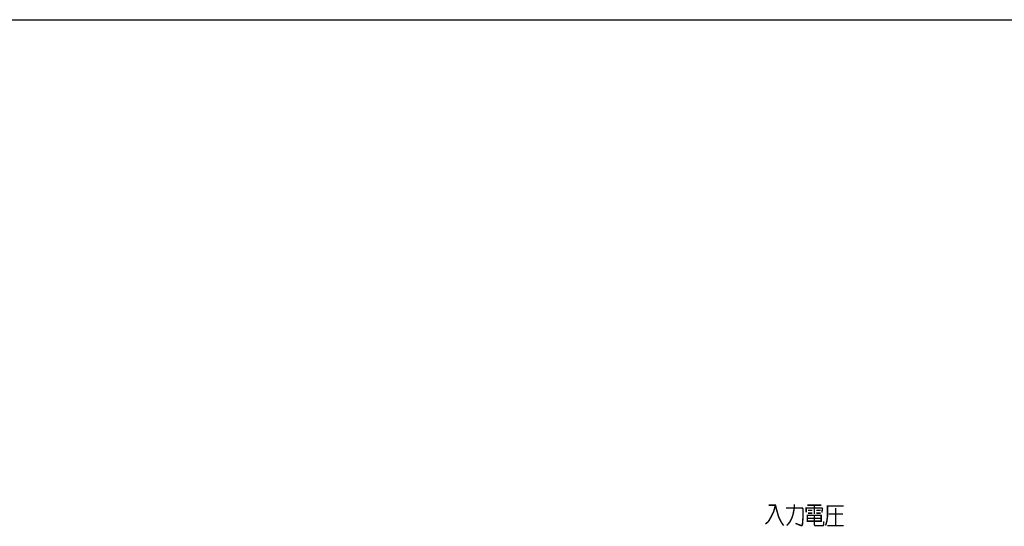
# Model space of a CAD drawing. Extents: x 0 to 840, y 0 to 594.
# Tile 15 of 22: x 270 to 541, y 455 to 594. Entities that reach past the tile are written whole.
import ezdxf

# ---------------------------------------------------------------- set-up
doc = ezdxf.new("R2010")
doc.units = 0
doc.header["$LTSCALE"] = 46.2
doc.layers.get('0').update_dxf_attribs({"linetype": 'CONTINUOUS'})
doc.layers.add('ALL_NOTE', color=7, linetype='CONTINUOUS')

msp = doc.modelspace()

# ---------------------------------------------------------------- linework, layer by layer
at = {"color": 7, "linetype": 'CONTINUOUS'}
msp.add_line((0, 594), (840, 594), dxfattribs=at)
at = {"layer": 'ALL_NOTE', "color": 2, "linetype": 'CONTINUOUS', "const_width": 0.4}
for points in [[(477.924, 460.7), (477.408, 458.9), (476.72, 457.5), (476.032, 456.3), (475.172, 455.5)], [(476.032, 460.7), (477.924, 460.7), (478.268, 459.3), (478.784, 457.5), (479.472, 456.1), (480.16, 455.1)], [(480.848, 459.9), (485.32, 459.9), (485.492, 459.7), (485.492, 457.5), (485.32, 455.3), (485.148, 455.1), (484.976, 455.1), (483.428, 455.7)], [(481.02, 455.1), (481.88, 456.1), (482.396, 457.1), (482.74, 458.1), (483.084, 459.9), (483.084, 460.9)], [(486.352, 458.7), (486.352, 459.9), (490.652, 459.9), (490.824, 459.7), (490.652, 458.7)], [(486.696, 460.7), (490.48, 460.7)], [(488.588, 460.7), (488.588, 458.3)], [(491.684, 455.1), (492.028, 456.3), (492.2, 457.5), (492.2, 460.5), (496.672, 460.5)], [(494.436, 459.9), (494.436, 455.1)], [(486.696, 457.9), (486.696, 456.3), (490.48, 456.3), (490.48, 457.9), (486.696, 457.9)], [(486.696, 457.1), (490.48, 457.1)], [(486.868, 459.3), (488.072, 459.3)], [(486.868, 458.5), (488.072, 458.5)], [(488.588, 457.9), (488.588, 455.3), (488.76, 455.1), (490.996, 455.1), (491.168, 455.3), (491.168, 456.3)], [(489.104, 459.3), (490.308, 459.3)], [(489.104, 458.5), (490.308, 458.5)], [(492.544, 458.3), (496.5, 458.3)], [(492.2, 455.1), (496.672, 455.1)]]:
    msp.add_lwpolyline(points, dxfattribs=at)

doc.saveas('drawing.dxf')
